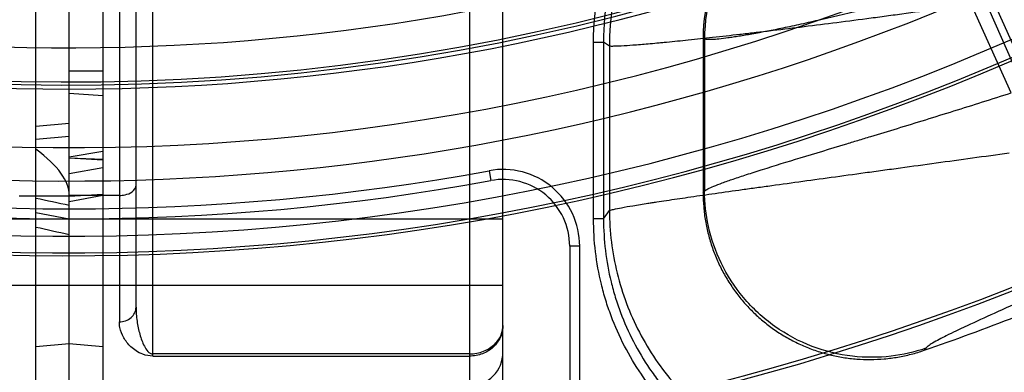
# Model space of a CAD drawing. Header units: millimetres. Extents: x 0 to 297, y 0 to 210.
# Tile 14 of 256: x 143.0647 to 143.3008, y 90.3801 to 90.4647. Entities that reach past the tile are written whole.
import ezdxf

# ---------------------------------------------------------------- set-up
doc = ezdxf.new("R2010")
doc.units = ezdxf.units.MM
doc.header["$LTSCALE"] = 16.335
doc.layers.get('0').update_dxf_attribs({"linetype": 'CONTINUOUS'})
for name, color, linetype in [('01_GLOBAL', 7, 'CONTINUOUS'), ('INTFCLR_1', 7, 'CONTINUOUS'), ('INTFCLR_144815', 7, 'CONTINUOUS'), ('INTFCLR_72935', 7, 'CONTINUOUS')]:
    doc.layers.add(name, color=color, linetype=linetype)

msp = doc.modelspace()

# ---------------------------------------------------------------- linework, layer by layer
at = {"color": 7, "linetype": 'Continuous'}
msp.add_circle((144.2368034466, 92.193132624), 3.04, dxfattribs=at)
at = {"color": 9, "linetype": 'Continuous'}
msp.add_arc((144.2368034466, 92.193132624), 3.001038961, 182.9674534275, 267.0325465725, dxfattribs=at)
at = {"layer": '01_GLOBAL', "color": 7, "linetype": 'Continuous'}
msp.add_circle((144.2368034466, 92.193132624), 3.08, dxfattribs=at)
at = {"layer": 'INTFCLR_1', "color": 6, "linetype": 'Continuous'}
for p, q in [((143.068579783, 90.33760886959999), (143.068579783, 91.69620905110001)), ((143.076579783, 90.32890896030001), (143.076579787, 91.12043880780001)), ((143.068579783, 90.4391885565), (143.076579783, 90.43985736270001)), ((143.068579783, 90.436032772), (143.076579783, 90.4368015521)), ((143.068579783, 90.4184583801), (143.076579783, 90.4169089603))]:
    msp.add_line(p, q, dxfattribs=at)
at = {"layer": 'INTFCLR_1', "color": 9, "linetype": 'Continuous'}
for p, q in [((143.088579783, 90.5129116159), (143.0885797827, 90.392228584)), ((143.0925797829, 90.3957179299), (143.092579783, 90.5069449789)), ((143.180579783, 90.3769089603), (143.180579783, 90.50497616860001)), ((143.172579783, 90.4998964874), (143.1725797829, 90.37157562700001)), ((143.096579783, 90.38399936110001), (143.096579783, 90.4907434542)), ((143.088579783, 90.4225516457), (143.076579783, 90.4225516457)), ((143.076579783, 90.4169089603), (143.180579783, 90.4169089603)), ((143.180579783, 90.4009089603), (143.076579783, 90.4009089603)), ((143.076579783, 90.3869089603), (143.068579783, 90.38620905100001)), ((143.172579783, 90.384524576), (143.096579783, 90.384524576)), ((143.096579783, 90.38399936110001), (143.172579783, 90.38399936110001))]:
    msp.add_line(p, q, dxfattribs=at)
for centre, radius, start, end in [((142.2282154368, 86.4420430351), 4.0675427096, 77.9614799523, 78.0766781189), ((142.2703013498, 86.8117558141), 3.6904955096, 77.3805627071, 77.5078076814), ((143.172579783, 90.38490896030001), 0.008, 269.9999999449, 360)]:
    msp.add_arc(centre, radius, start, end, dxfattribs=at)
at = {"layer": 'INTFCLR_1', "color": 6, "linetype": 'Continuous'}
msp.add_ellipse((142.6217166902, 90.4722499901), major_axis=(0.4548237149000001, -0.0504132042), ratio=0.1187209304, start_param=0.0131584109, end_param=0.2009854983, dxfattribs=at)
at = {"layer": 'INTFCLR_1', "color": 9, "linetype": 'Continuous'}
for points, knots in [([(143.088579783, 90.4225516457), (143.0890385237, 90.4225516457), (143.0901161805, 90.4226750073), (143.0917215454, 90.42325078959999), (143.092579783, 90.4244143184), (143.092579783, 90.4250302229)], [0, 0, 0, 0, 0.2712944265, 0.6357605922, 1, 1, 1, 1]), ([(143.0885797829, 90.392228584), (143.0890773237, 90.392228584), (143.0901039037, 90.3924006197), (143.09182487, 90.3933368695), (143.092579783, 90.39480747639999), (143.092579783, 90.39571793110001)], [0, 0, 0, 0, 0.2579324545, 0.5280069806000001, 1, 1, 1, 1]), ([(143.092579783, 90.39571793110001), (143.0925797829, 90.3951601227), (143.0926223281, 90.3940513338), (143.0927990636, 90.3924078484), (143.0930800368, 90.3907986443), (143.0934573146, 90.38924939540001), (143.093946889, 90.3877483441), (143.094677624, 90.38606493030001), (143.0956696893, 90.384524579), (143.0965797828, 90.384524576)], [0, 0, 0, 0, 0.135456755, 0.2691452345, 0.4012346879, 0.5314616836, 0.6574988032, 0.77899521, 1, 1, 1, 1]), ([(143.0965797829, 90.38399936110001), (143.0957711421, 90.3839978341), (143.0943481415, 90.3842846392), (143.0926264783, 90.3851794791), (143.0913621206, 90.3861666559), (143.0903698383, 90.3872310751), (143.0893481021, 90.3887351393), (143.0886967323, 90.3904445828), (143.0885849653, 90.39177789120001), (143.0885797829, 90.392228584)], [0, 0, 0, 0, 0.1928315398, 0.3369721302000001, 0.4599711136, 0.573594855, 0.6825132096, 0.892519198, 1, 1, 1, 1]), ([(143.180579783, 90.3913317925), (143.180579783, 90.3899093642), (143.179907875, 90.38793064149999), (143.1782832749, 90.3861239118), (143.1770640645, 90.3852018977), (143.1752046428, 90.38428634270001), (143.1736243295, 90.38399941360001), (143.1725797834, 90.38399941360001)], [0, 0, 0, 0, 0.3570122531, 0.4818886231, 0.6084067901, 0.7378316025, 1, 1, 1, 1]), ([(143.172579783, 90.384524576), (143.1731486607, 90.3845245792), (143.1742816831, 90.384628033), (143.1759076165, 90.38508767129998), (143.1773851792, 90.3858311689), (143.1786487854, 90.38682649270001), (143.1796391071, 90.3880305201), (143.1803797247, 90.3895312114), (143.180579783, 90.3906854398), (143.180579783, 90.3913317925)], [0, 0, 0, 0, 0.1469100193, 0.2918792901, 0.4339298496, 0.5713149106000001, 0.7043475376, 0.8330824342, 1, 1, 1, 1])]:
    msp.add_open_spline(points, degree=3, knots=knots, dxfattribs=at)
at = {"layer": 'INTFCLR_144815', "color": 6, "linetype": 'Continuous'}
for p, q in [((143.3265711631, 90.40558475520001), (143.281800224, 90.5061419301)), ((143.2285797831, 90.4602928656), (143.2285797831, 90.4231307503))]:
    msp.add_line(p, q, dxfattribs=at)
at = {"layer": 'INTFCLR_144815', "color": 9, "linetype": 'Continuous'}
for p, q in [((143.302438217, 90.4471507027), (143.290586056, 90.473480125)), ((143.3055565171, 90.44812672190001), (143.2939413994, 90.4744561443)), ((143.202302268, 90.4169530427), (143.202302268, 90.45935445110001)), ((143.202302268, 90.45935445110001), (143.2046989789, 90.45935445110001)), ((143.2046989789, 90.45935445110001), (143.2046989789, 90.4169530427)), ((143.2061008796, 90.45838023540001), (143.2046989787, 90.45935445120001)), ((143.2289089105, 90.4600640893), (143.2285797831, 90.4602928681)), ((143.2289089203, 90.46006408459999), (143.2289089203, 90.4235933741)), ((143.2061008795, 90.45838023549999), (143.2061008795, 90.41891931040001)), ((143.1772575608, 90.4284732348), (143.177690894, 90.4261126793)), ((143.2285797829, 90.4231307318), (143.2289089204, 90.4235933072)), ((143.2046989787, 90.4169530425), (143.2061008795, 90.41891931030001)), ((143.2046989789, 90.4169530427), (143.202302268, 90.4169530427)), ((143.196579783, 90.4103756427), (143.196579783, 90.35026122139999)), ((143.198979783, 90.4103756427), (143.196579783, 90.4103756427)), ((143.198979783, 90.3514196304), (143.198979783, 90.4103756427)), ((143.2819657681, 90.385861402), (143.2816068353, 90.38538843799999))]:
    msp.add_line(p, q, dxfattribs=at)
at = {"layer": 'INTFCLR_144815', "color": 6, "linetype": 'Continuous'}
for centre, radius, start, end in [((143.076579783, 90.97690896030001), 0.6572577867, 282.2440355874, 71.2863570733), ((143.076579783, 90.97690896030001), 0.5288304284, 45.0000000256, 314.9999999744), ((143.076579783, 90.97690896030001), 0.5278840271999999, 44.999999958, 315.000000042), ((143.076579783, 90.97690896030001), 0.5271191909, 44.99999997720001, 315.0000000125), ((143.076579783, 90.97690896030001), 0.6797433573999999, 205.4855585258, 293.0456409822), ((143.076579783, 90.97690896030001), 0.7037433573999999, 205.4849006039, 292.0062088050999), ((143.076579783, 90.97690896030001), 0.5688380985, 259.4836750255, 310.0313711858), ((143.2685133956, 90.4603009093), 0.0399333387, 110.3706651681, 180.0115408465), ((143.076579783, 90.97690896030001), 0.62, 259.2774523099, 303.8556636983), ((143.076579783, 90.97690896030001), 0.6191619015, 259.4503932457, 303.9200871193), ((143.076579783, 90.97690896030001), 0.6260452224, 289.1168386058, 293.4121773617)]:
    msp.add_arc(centre, radius, start, end, dxfattribs=at)
at = {"layer": 'INTFCLR_144815', "color": 9, "linetype": 'Continuous'}
for centre, radius, start, end in [((143.076579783, 90.97690896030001), 0.5509009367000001, 52.2436298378, 307.7563701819), ((143.076579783, 90.97690896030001), 0.518921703, 52.5411294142, 307.4588705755), ((143.076579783, 90.97690896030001), 0.6663072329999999, 203.8266800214, 313.0809380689), ((143.076579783, 90.97690896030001), 0.6743078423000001, 203.8278898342, 312.5732768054), ((143.076579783, 90.97690896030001), 0.6983060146, 203.8266800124, 319.1799903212), ((143.076579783, 90.97690896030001), 0.5429069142, 258.4596803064, 309.0091107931), ((143.076579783, 90.97690896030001), 0.5641372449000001, 259.4138369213, 309.1798196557), ((143.076579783, 90.97690896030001), 0.5681348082, 259.4138369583, 309.1798197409), ((143.2702074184, 90.4582453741), 0.0641069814, 110.578199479, 179.8794666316), ((143.2689725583, 90.45998117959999), 0.0400637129, 110.5234172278, 179.8814375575), ((143.076579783, 90.9769089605), 0.5576000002, 259.5978789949, 280.4021210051), ((143.180579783, 90.4103756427), 0.0184, 359.9999998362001, 100.4021210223), ((143.076579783, 90.9769089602), 0.5599999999, 259.5978789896, 280.4021210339), ((143.180579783, 90.4103756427), 0.016, 3.01e-08, 100.4021209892)]:
    msp.add_arc(centre, radius, start, end, dxfattribs=at)
for points, knots in [([(143.2463791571, 90.51927598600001), (143.2441435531, 90.51844704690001), (143.2401480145, 90.51670369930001), (143.2355624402, 90.5141203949), (143.2322766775, 90.51196409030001), (143.2275255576, 90.5085258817), (143.2231204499, 90.5044772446), (143.2192823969, 90.5000371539), (143.2168529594, 90.4969491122), (143.2129965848, 90.4912821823), (143.2099379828, 90.48510235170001), (143.2079538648, 90.47957454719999), (143.2067998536, 90.47582297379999), (143.2052399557, 90.4691482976), (143.2046986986, 90.4632653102), (143.2046989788, 90.45935445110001)], [0, 0, 0, 0, 0.09214265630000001, 0.168040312, 0.2031183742, 0.2439730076, 0.3946529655, 0.432634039, 0.4707641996, 0.5464286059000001, 0.6972471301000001, 0.7353716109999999, 0.7733709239, 0.8488649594, 1, 1, 1, 1]), ([(143.202302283, 90.45935445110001), (143.2023023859, 90.4634574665), (143.2028674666, 90.4695173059), (143.204478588, 90.4764243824), (143.2056782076, 90.48032606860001), (143.2077592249, 90.4861199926), (143.2109063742, 90.49246225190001), (143.2148998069, 90.4983401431), (143.2174384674, 90.5015673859), (143.2214411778, 90.5061952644), (143.2259639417, 90.5103507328), (143.2301482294, 90.51338146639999), (143.2310540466, 90.514003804)], [0, 0, 0, 0, 0.1897778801, 0.2846667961, 0.332111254, 0.379555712, 0.5693335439, 0.6642224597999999, 0.7116669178, 0.7591113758, 0.9488892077, 1, 1, 1, 1]), ([(143.2905860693, 90.47348012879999), (143.2886844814, 90.4729327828), (143.2857465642, 90.4721004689), (143.2817885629, 90.4710062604), (143.2760682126, 90.4694523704), (143.267751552, 90.46728704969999), (143.2596163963, 90.46532672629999), (143.2543895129, 90.4641415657), (143.2513662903, 90.4634723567), (143.2466746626, 90.4624727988), (143.2417177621, 90.4614985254), (143.2377364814, 90.46081437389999), (143.2358247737, 90.4605161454), (143.2342333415, 90.4602865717), (143.232553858, 90.4600775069), (143.2308961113, 90.4599308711), (143.2297416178, 90.4599154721), (143.2291132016, 90.4599694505), (143.2289089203, 90.4600640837)], [0, 0, 0, 0, 0.09383066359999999, 0.1447909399, 0.1947203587, 0.3749078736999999, 0.5522777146, 0.5914853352, 0.6290475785, 0.6991024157, 0.8189448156, 0.8685602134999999, 0.8906404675, 0.9106935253, 0.9447876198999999, 0.9709689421, 0.9893244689, 1, 1, 1, 1]), ([(143.3019693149, 90.4697110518), (143.2990832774, 90.4692829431), (143.2933377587, 90.4684444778), (143.2847583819, 90.4672240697), (143.2776594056, 90.4662433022), (143.2727205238, 90.46557547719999), (143.2699173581, 90.46520085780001), (143.2658010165, 90.4646547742), (143.2597834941, 90.4638719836), (143.2519815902, 90.4628896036), (143.2457053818, 90.4621255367), (143.2414461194, 90.4616215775), (143.2390937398, 90.46134738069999), (143.235772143, 90.4609644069), (143.2310870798, 90.46043822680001), (143.2252462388, 90.4598137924), (143.2211708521, 90.4594031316), (143.218661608, 90.4591630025), (143.2171701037, 90.45902345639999), (143.2148672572, 90.45881591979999), (143.2120231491, 90.45857947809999), (143.2095380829, 90.4584137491), (143.2079808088, 90.4583373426), (143.2070283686, 90.4583264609), (143.2064163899, 90.4583072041), (143.2061008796, 90.45838023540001)], [0, 0, 0, 0, 0.0906319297, 0.180366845, 0.2691893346, 0.3132462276, 0.33518282, 0.357040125, 0.4422352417, 0.5236835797, 0.6013090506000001, 0.6386361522, 0.6569147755, 0.6748773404, 0.7425007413, 0.8033643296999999, 0.8573484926, 0.8697370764, 0.8816668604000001, 0.9038821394, 0.9415641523, 0.970303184, 0.9812813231, 0.9899399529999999, 1, 1, 1, 1]), ([(143.22890892, 90.42359337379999), (143.2291378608, 90.4238079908), (143.2298847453, 90.4242145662), (143.2313049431, 90.4248516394), (143.233344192, 90.4256278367), (143.2359691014, 90.4265499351), (143.238529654, 90.4273976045), (143.2405353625, 90.42804397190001), (143.2418013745, 90.4284470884), (143.2454713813, 90.4296071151), (143.2524402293, 90.4317454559), (143.2600781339, 90.4340551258), (143.2657208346, 90.43576455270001), (143.2698794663, 90.43702631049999), (143.2775654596, 90.4393669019), (143.2887941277, 90.4428274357), (143.2978737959, 90.4456914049), (143.3024382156, 90.4471507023)], [0, 0, 0, 0, 0.0121844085, 0.0324850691, 0.0607033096, 0.09674385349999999, 0.1405598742, 0.1654084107, 0.1785678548, 0.1921477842, 0.314855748, 0.4615989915, 0.5019751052, 0.5437824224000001, 0.6303381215, 0.8139362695, 1, 1, 1, 1]), ([(143.2061008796, 90.41891931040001), (143.2064083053, 90.4190635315), (143.2073796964, 90.4192749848), (143.2092481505, 90.419668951), (143.2120093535, 90.4201373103), (143.214478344, 90.42053645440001), (143.2163913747, 90.4208335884), (143.2178701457, 90.42106074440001), (143.2207131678, 90.4214896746), (143.2251219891, 90.4221363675), (143.2309042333, 90.4229633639), (143.2355457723, 90.4236161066), (143.2388373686, 90.4240758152), (143.2411686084, 90.4244004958), (143.2453964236, 90.4249872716), (143.2516402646, 90.4258487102), (143.259422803, 90.4269182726), (143.2654387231, 90.42774278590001), (143.2695620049, 90.4283084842), (143.272375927, 90.4286942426), (143.2773464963, 90.4293760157), (143.2845112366, 90.43035901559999), (143.2931999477, 90.43155471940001), (143.2990327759, 90.4323584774), (143.3019693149, 90.43276388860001)], [0, 0, 0, 0, 0.0105152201, 0.0304475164, 0.0593616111, 0.09711087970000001, 0.1079347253, 0.1193074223, 0.1434401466, 0.1969673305, 0.2572913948, 0.3243145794, 0.3421112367, 0.3602080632, 0.3972004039, 0.4742844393, 0.5553859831, 0.6404593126, 0.6623146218, 0.6842633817, 0.7284100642, 0.8176741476, 0.9082047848, 1, 1, 1, 1]), ([(143.2819657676, 90.3858614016), (143.2792797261, 90.38493959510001), (143.273440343, 90.38361140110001), (143.2641297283, 90.3836109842), (143.2545183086, 90.3859599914), (143.2455129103, 90.39077213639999), (143.2380114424, 90.39769903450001), (143.2326377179, 90.40600688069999), (143.2295819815, 90.4148017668), (143.2289198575, 90.4207535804), (143.22890892, 90.42359337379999)], [0, 0, 0, 0, 0.1123971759, 0.2349298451, 0.3653076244, 0.5000000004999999, 0.6346923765, 0.7650701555, 0.8876028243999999, 1, 1, 1, 1]), ([(143.2061008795, 90.41891931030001), (143.2061202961, 90.4138740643), (143.2073692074, 90.4037427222), (143.2127603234, 90.3894394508), (143.2213664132, 90.3767843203), (143.2327040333, 90.3664983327), (143.2461361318, 90.3591551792), (143.2609120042, 90.35516886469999), (143.2761920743, 90.35476000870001), (143.2861736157, 90.35689839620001), (143.2909469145, 90.35853256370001)], [0, 0, 0, 0, 0.1248490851, 0.2498164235, 0.3748809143, 0.5, 0.6251190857, 0.7501835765, 0.8751509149, 1, 1, 1, 1]), ([(143.2644274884, 90.3507570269), (143.2628202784, 90.3508566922), (143.2599054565, 90.35114387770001), (143.2556951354, 90.3518432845), (143.2504865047, 90.3530359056), (143.2442210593, 90.3550819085), (143.2382499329, 90.3578487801), (143.2336446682, 90.36051093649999), (143.2292026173, 90.3634512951), (143.2240661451, 90.36756302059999), (143.2199044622, 90.3717930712), (143.2173302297, 90.37483701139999), (143.2156686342, 90.3769271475), (143.212952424, 90.38068291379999), (143.2095868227, 90.38633921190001), (143.2071760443, 90.3917658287), (143.2058301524, 90.3955366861), (143.205012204, 90.3980666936), (143.2037892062, 90.40252852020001), (143.20262105, 90.4090015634), (143.2023024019, 90.4142845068), (143.2023023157, 90.4169530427)], [0, 0, 0, 0, 0.0485252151, 0.0881699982, 0.1278147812, 0.2071043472, 0.2863939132, 0.3260386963, 0.3656834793, 0.4449730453, 0.5242626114, 0.5440850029, 0.5639073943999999, 0.6035521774, 0.6828417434, 0.7621313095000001, 0.781953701, 0.8017760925, 0.8414208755, 0.9207104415, 1, 1, 1, 1]), ([(143.2046989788, 90.4169530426), (143.2046986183, 90.4144017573), (143.2050014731, 90.4093092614), (143.2061334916, 90.4030332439), (143.2073114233, 90.3987382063), (143.2080977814, 90.3963045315), (143.2093839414, 90.3926981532), (143.2117103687, 90.3874508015), (143.21497071, 90.3819720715), (143.2175846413, 90.378360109), (143.2191775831, 90.3763559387), (143.2216463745, 90.37343511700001), (143.2256665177, 90.3693434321), (143.23064725, 90.3653609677), (143.2349022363, 90.3625455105), (143.2393184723, 90.3599916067), (143.2451031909, 90.3573075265), (143.2511700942, 90.35533232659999), (143.2561461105, 90.3541943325), (143.2602055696, 90.353519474), (143.2640051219, 90.3531447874), (143.2690879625, 90.3529477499), (143.2732710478, 90.3531321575), (143.2770743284, 90.35358615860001), (143.2796022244, 90.3539650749), (143.2837333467, 90.3547747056), (143.287173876, 90.3557523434), (143.2893440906, 90.35649700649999)], [0, 0, 0, 0, 0.0629883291, 0.1256053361, 0.1570667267, 0.1728838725, 0.1887387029, 0.2515896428, 0.3142221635, 0.3457514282, 0.3616070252, 0.3774182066, 0.4401645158, 0.5028512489, 0.534469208, 0.5660626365, 0.6287354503, 0.691514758, 0.7231865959, 0.7546939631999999, 0.7930554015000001, 0.8173519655, 0.8802566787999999, 0.8961142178, 0.9119139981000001, 0.9433534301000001, 1, 1, 1, 1]), ([(143.3227052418, 90.4052827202), (143.320138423, 90.4040935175), (143.3160495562, 90.4022168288), (143.3112183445, 90.40002474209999), (143.3082519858, 90.39868483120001), (143.3042272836, 90.39687064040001), (143.2987744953, 90.3944205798), (143.2938020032, 90.3921599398), (143.2911860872, 90.3909382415), (143.2902819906, 90.3905130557), (143.2888473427, 90.3898316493), (143.2865189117, 90.3886904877), (143.2842673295, 90.3875340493), (143.2826507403, 90.3864922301), (143.2821219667, 90.3860673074), (143.2819657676, 90.3858614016)], [0, 0, 0, 0, 0.1878043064, 0.2986727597, 0.3522025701, 0.4038913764, 0.5917525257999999, 0.7490642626, 0.7665072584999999, 0.7834206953, 0.8153926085, 0.8719306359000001, 0.9556887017, 0.982842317, 1, 1, 1, 1])]:
    msp.add_open_spline(points, degree=3, knots=knots, dxfattribs=at)
at = {"layer": 'INTFCLR_144815', "color": 6, "linetype": 'Continuous'}
msp.add_open_spline([(143.2285797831, 90.4231307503), (143.228579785, 90.4220125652), (143.228673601, 90.41976825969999), (143.2290948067, 90.4164343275), (143.229791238, 90.41315805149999), (143.2307534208, 90.4099650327), (143.2319746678, 90.4068702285), (143.233447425, 90.40389059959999), (143.2351592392, 90.4010483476), (143.2370986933, 90.39836094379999), (143.239252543, 90.395845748), (143.2416049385, 90.3935200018), (143.2441405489, 90.3913982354), (143.2468416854, 90.38949481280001), (143.2496898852, 90.38782209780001), (143.2526660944, 90.3863909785), (143.2557493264, 90.3852113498), (143.2589192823, 90.3842904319), (143.2621538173, 90.3836344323), (143.2654295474, 90.38324783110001), (143.268727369, 90.3831321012), (143.272020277, 90.3832880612), (143.2752814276, 90.38371329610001), (143.2784867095, 90.38440115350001), (143.2805759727, 90.3850311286), (143.2816068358, 90.3853884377)], degree=3, knots=[0, 0, 0, 0, 0.0440923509, 0.08845322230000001, 0.1323595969, 0.1760142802, 0.2198026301, 0.2633999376, 0.3069254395, 0.3504856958, 0.3939334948, 0.4373506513, 0.4807776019, 0.5241558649, 0.5675014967, 0.6108754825, 0.6542279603, 0.697525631, 0.7408935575, 0.7842207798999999, 0.82744326, 0.8708669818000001, 0.9140651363, 0.9569783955, 1, 1, 1, 1], dxfattribs=at)
at = {"layer": 'INTFCLR_72935', "color": 6, "linetype": 'Continuous'}
for p, q in [((143.076579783, 90.32890896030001), (143.076579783, 91.69690896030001)), ((143.084579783, 91.696209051), (143.084579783, 90.33760886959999)), ((143.076579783, 90.43153107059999), (143.084579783, 90.43126628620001)), ((143.076579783, 90.43153107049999), (143.084579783, 90.4310929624))]:
    msp.add_line(p, q, dxfattribs=at)
at = {"layer": 'INTFCLR_72935', "color": 9, "linetype": 'Continuous'}
for p, q in [((143.084579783, 90.45233197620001), (143.076579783, 90.45233197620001)), ((143.076579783, 90.4470537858), (143.084579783, 90.4465477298)), ((143.084579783, 90.4331099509), (143.076579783, 90.4316993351)), ((143.084579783, 90.4291707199), (143.076579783, 90.4277601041)), ((143.076579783, 90.42239232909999), (143.064579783, 90.42239232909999)), ((143.076579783, 90.42239232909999), (143.084579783, 90.4228269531)), ((143.084579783, 90.4224917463), (143.076579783, 90.4210104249)), ((142.972579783, 90.4169089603), (143.076579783, 90.4169089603)), ((143.076579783, 90.4009089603), (142.972579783, 90.4009089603)), ((143.084579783, 90.38620905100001), (143.076579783, 90.3869089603))]:
    msp.add_line(p, q, dxfattribs=at)

doc.saveas('drawing.dxf')
